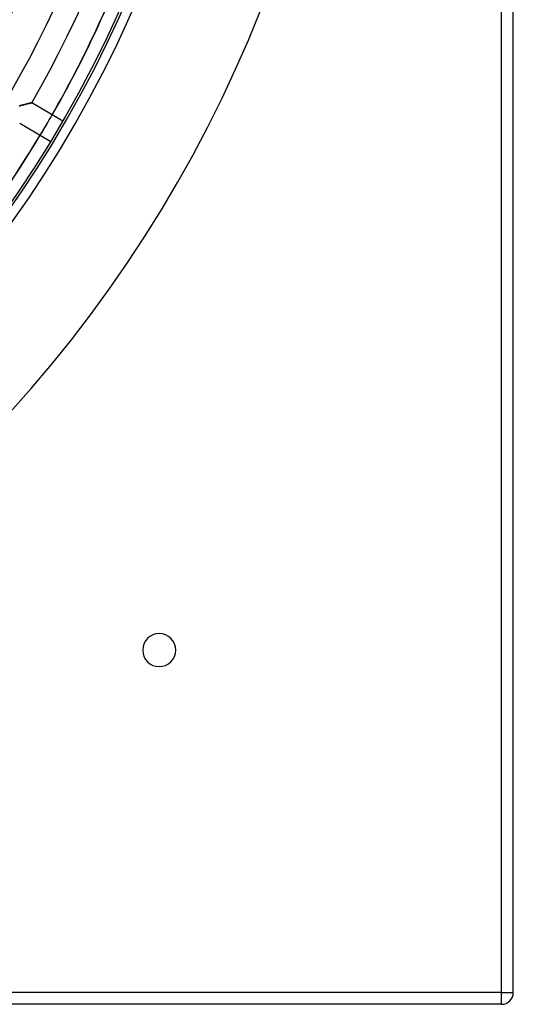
# Model space of a CAD drawing. Header units: millimetres. Extents: x -625 to 625, y -625 to 625.
# Tile 33 of 56: x 416 to 625, y -625 to -208. Entities that reach past the tile are written whole.
import ezdxf

# ---------------------------------------------------------------- set-up
doc = ezdxf.new("R2010")
doc.units = ezdxf.units.MM
doc.layers.add('HIDDEN', color=7, linetype='Continuous')
doc.layers.add('THICK', color=7, linetype='Continuous')

msp = doc.modelspace()

# ---------------------------------------------------------------- linework, layer by layer
at = {"layer": 'HIDDEN'}
for p, q in [((620, -620), (620, 620)), ((415.74, -244.5), (416.04, -244.43)), ((416.04, -244.43), (416.36, -244.35)), ((416.36, -244.35), (416.7, -244.27)), ((416.7, -244.27), (417.04, -244.18)), ((417.04, -244.18), (417.38, -244.09)), ((417.38, -244.09), (417.71, -244.01)), ((417.71, -244.01), (418.03, -243.93)), ((418.03, -243.93), (418.34, -243.85)), ((418.34, -243.85), (418.63, -243.77)), ((418.63, -243.77), (418.91, -243.7)), ((418.91, -243.7), (419.18, -243.63)), ((419.18, -243.63), (419.43, -243.57)), ((419.43, -243.57), (419.67, -243.5)), ((419.67, -243.5), (419.88, -243.45)), ((419.88, -243.45), (420.08, -243.4)), ((420.08, -243.4), (420.26, -243.35)), ((420.26, -243.35), (420.43, -243.31)), ((420.43, -243.31), (420.57, -243.27)), ((420.57, -243.27), (420.69, -243.24)), ((420.69, -243.24), (420.79, -243.21)), ((420.79, -243.21), (420.88, -243.19)), ((420.88, -243.19), (420.94, -243.17)), ((420.94, -243.17), (420.97, -243.16)), ((420.97, -243.16), (420.99, -243.16)), ((468, -475), (468, -475)), ((482, -475), (482, -475)), ((620, -620), (-620, -620)), ((620, -625), (620, -620)), ((620, -620), (625, -620)), ((625, -620), (625, -620)), ((620, -625), (620, -625))]:
    msp.add_line(p, q, dxfattribs=at)
for radius in [506.5, 450, 502.5]:
    msp.add_arc((0, 0), radius, 180, 0, dxfattribs=at)
for centre, major_axis, start_param, end_param in [((0, 0), (388.08, -309.48), 0.130642, 0.151035), ((0.2, 0.24), (-388.08, 309.48), -3.011582, -2.991189)]:
    msp.add_ellipse(centre, major_axis=major_axis, ratio=0.987688, start_param=start_param, end_param=end_param, dxfattribs=at)
at = {"layer": 'THICK'}
for p, q in [((620, -620), (620, 620)), ((625, -620), (625, 620)), ((416.12, -244.41), (415.81, -244.49)), ((416.44, -244.33), (416.12, -244.41)), ((416.76, -244.25), (416.44, -244.33)), ((417.09, -244.17), (416.76, -244.25)), ((417.41, -244.09), (417.09, -244.17)), ((417.73, -244), (417.41, -244.09)), ((418.05, -243.92), (417.73, -244)), ((418.36, -243.84), (418.05, -243.92)), ((418.66, -243.76), (418.36, -243.84)), ((418.96, -243.69), (418.66, -243.76)), ((419.24, -243.62), (418.96, -243.69)), ((419.51, -243.55), (419.24, -243.62)), ((419.76, -243.48), (419.51, -243.55)), ((420, -243.42), (419.76, -243.48)), ((420.21, -243.36), (420, -243.42)), ((420.41, -243.31), (420.21, -243.36)), ((420.58, -243.27), (420.41, -243.31)), ((420.72, -243.23), (420.58, -243.27)), ((420.84, -243.2), (420.72, -243.23)), ((420.92, -243.18), (420.84, -243.2)), ((420.97, -243.17), (420.92, -243.18)), ((420.99, -243.16), (420.97, -243.17)), ((434.19, -250.97), (420.99, -243.16)), ((415.9, -251.77), (429.1, -259.58)), ((620, -620), (-620, -620)), ((620, -620), (625, -620)), ((620, -625), (620, -620)), ((620, -625), (-620, -625))]:
    msp.add_line(p, q, dxfattribs=at)
for centre, radius, start, end in [((0, 0), 556.5, 180, 0), ((0, 0), 501.5, 180, 0), ((0, 0), 425.54, 330.0732, 0), ((0, 0), 435.51, 330.0578, 0), ((0, 0), 450.86, 330.0354, 0), ((0, 0), 460.84, 330.0216, 0), ((0, 0), 476.19, 330.0016, 0), ((0, 0), 486.17, 329.9893, 0), ((475, -475), 7, 0, 180), ((475, -475), 7, 180, 0), ((620, -620), 5, 270, 0)]:
    msp.add_arc(centre, radius, start, end, dxfattribs=at)
for centre, major_axis, start_param, end_param in [((0, 0), (388.08, -309.48), 0.151035, 0.314159), ((0.2, 0.24), (-388.08, 309.48), -2.991189, -2.827433), ((0, 0), (388.08, -309.48), 0, 0.130642), ((0.2, 0.24), (-388.08, 309.48), 3.141593, 3.271603)]:
    msp.add_ellipse(centre, major_axis=major_axis, ratio=0.987688, start_param=start_param, end_param=end_param, dxfattribs=at)

doc.saveas('drawing.dxf')
